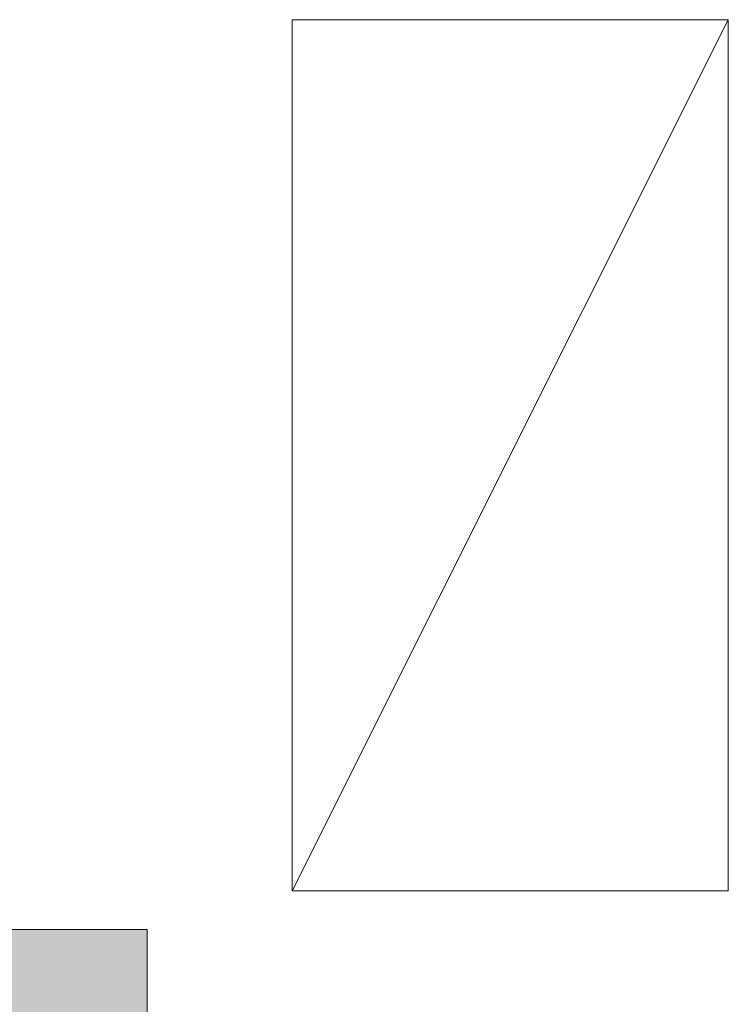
# Model space of a CAD drawing. Header units: inches. Extents: x 10 to 643, y -369 to 487.
# Tile 17 of 40: x 175 to 214, y 347 to 401. Entities that reach past the tile are written whole.
import ezdxf

# ---------------------------------------------------------------- set-up
doc = ezdxf.new("R2010")
doc.units = ezdxf.units.IN
doc.header["$MEASUREMENT"] = 0
for name, color, linetype, lineweight in [('A-WALL', 90, 'Continuous', 9), ('A-WALL-PATT', 111, 'Continuous', 9), ('E-LITE-EQPM', 6, 'Continuous', 9)]:
    doc.layers.add(name, color=color, linetype=linetype, lineweight=lineweight)

# ---------------------------------------------------------------- blocks, each defined once
blk = doc.blocks.new('Suspended Fluorescent Light - Default 1-5513560-Main Floor')
at = {"layer": 'E-LITE-EQPM'}
for p, q in [((-24, 12), (24, -12)), ((-24, 12), (-24, -12)), ((24, 12), (-24, 12)), ((-24, 12), (24, 12)), ((-24, -12), (-24, 12)), ((24, -12), (24, 12)), ((24, 12), (24, 0)), ((24, 0), (24, -12)), ((-24, -12), (24, -12)), ((24, -12), (-24, -12))]:
    blk.add_line(p, q, dxfattribs=at)

msp = doc.modelspace()

# ---------------------------------------------------------------- hatches: boundary and pattern name
at = {"layer": 'A-WALL-PATT'}
msp.add_hatch(color=9, dxfattribs=at).paths.add_polyline_path([(168, 276.5), (175.5, 276.5), (175.5, 279.25), (182, 279.25), (182, 351), (168, 351), (168, 318.562)], flags=0)

# ---------------------------------------------------------------- linework, layer by layer
at = {"layer": 'A-WALL'}
for p, q in [((174, 351), (182, 351)), ((182, 351), (182, 279.25))]:
    msp.add_line(p, q, dxfattribs=at)

# ---------------------------------------------------------------- block references
at = {"layer": 'E-LITE-EQPM', "rotation": 89.9999999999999}
msp.add_blockref('Suspended Fluorescent Light - Default 1-5513560-Main Floor', (201.992, 377.125), dxfattribs=at)

doc.saveas('drawing.dxf')
